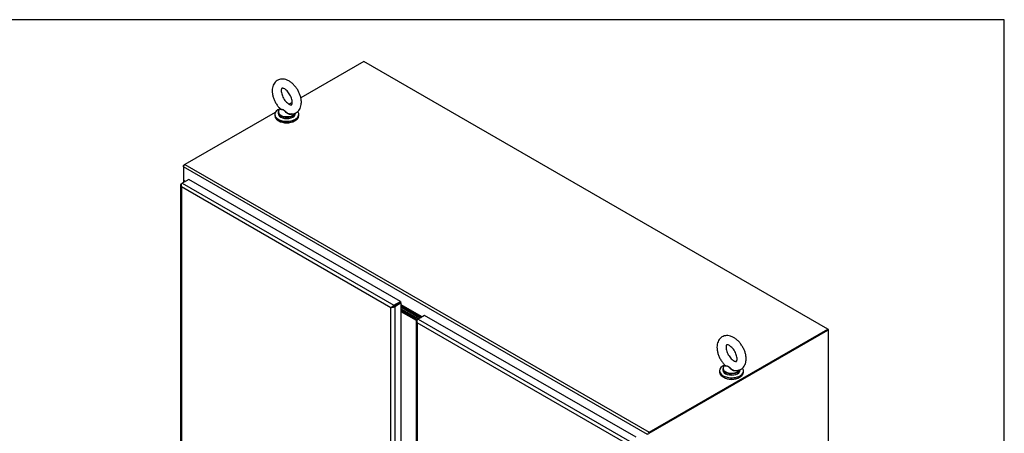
# Model space of a CAD drawing. Header units: inches. Extents: x 27 to 385, y 15 to 256.
# Tile 28 of 28: x 314 to 385, y 225 to 256. Entities that reach past the tile are written whole.
import ezdxf

# ---------------------------------------------------------------- set-up
doc = ezdxf.new("R2010")
doc.units = ezdxf.units.IN
doc.header["$MEASUREMENT"] = 0
for name, color, linetype in [('COM70096', 7, 'Continuous'), ('COM70099', 7, 'Continuous'), ('COM70108-5', 7, 'Continuous'), ('COM71153-1', 7, 'Continuous'), ('COM71154-1', 7, 'Continuous'), ('COM71155-15', 7, 'Continuous'), ('Default', 7, 'Continuous'), ('GSK86006', 7, 'Continuous'), ('SCS00680', 7, 'Continuous'), ('WAF25362', 7, 'Continuous'), ('WAM254785', 7, 'Continuous')]:
    doc.layers.add(name, color=color, linetype=linetype)

# ---------------------------------------------------------------- blocks, each defined once
blk = doc.blocks.new('SE5')
at = {"layer": 'COM70096', "color": 7, "linetype": 'Continuous'}
for p, q in [((316.588, 217.079), (315.246, 217.853)), ((316.499, 217.028), (315.246, 217.751))]:
    blk.add_line(p, q, dxfattribs=at)
at = {"layer": 'COM70099', "color": 7, "linetype": 'Continuous'}
for p, q in [((316.411, 216.977), (315.246, 217.649)), ((316.345, 216.913), (315.246, 217.547))]:
    blk.add_line(p, q, dxfattribs=at)
at = {"layer": 'COM70108-5', "color": 7, "linetype": 'Continuous'}
for p, q in [((312.506, 235.829), (307.914, 233.178)), ((346.357, 216.285), (312.506, 235.829)), ((307.293, 232.819), (307.076, 232.694)), ((306.052, 232.103), (299.46, 228.297)), ((333.21, 208.578), (299.359, 228.122)), ((299.359, 228.122), (299.359, 227.14)), ((299.46, 228.297), (333.311, 208.753)), ((299.495, 227.061), (299.359, 227.14)), ((314.996, 218.126), (314.996, 218.126)), ((315.064, 218.165), (315.064, 218.165)), ((316.767, 217.182), (315.246, 218.06)), ((315.246, 217.982), (316.699, 217.143)), ((315.246, 217.965), (316.685, 217.135)), ((315.246, 217.888), (316.617, 217.096)), ((333.311, 208.753), (346.357, 216.285)), ((333.311, 208.675), (346.357, 216.207)), ((346.357, 216.207), (346.357, 216.285))]:
    blk.add_line(p, q, dxfattribs=at)
for centre, major_axis, start_param, end_param in [((299.46, 228.18), (0.071, 0.124), 0.785398, 2.356194), ((333.311, 208.636), (-0.071, -0.124), 3.926991, 5.497787)]:
    blk.add_ellipse(centre, major_axis=major_axis, ratio=0.57735, start_param=start_param, end_param=end_param, dxfattribs=at)
at = {"layer": 'COM71153-1', "color": 7, "linetype": 'Continuous'}
for p, q in [((299.205, 226.894), (299.272, 226.933)), ((299.757, 227.212), (299.272, 226.933)), ((299.272, 226.933), (314.694, 218.029)), ((315.179, 218.309), (299.757, 227.212)), ((299.18, 226.818), (299.15, 226.819)), ((299.15, 226.816), (299.15, 179.136)), ((299.205, 226.662), (299.205, 226.661)), ((299.205, 226.661), (299.205, 226.662)), ((299.205, 226.662), (299.205, 226.662)), ((299.205, 226.661), (299.205, 226.662)), ((314.493, 217.835), (299.205, 226.661)), ((299.205, 226.661), (299.205, 179.136)), ((299.205, 226.661), (299.205, 226.661)), ((314.694, 218.029), (315.179, 218.309)), ((315.179, 218.309), (315.179, 218.231)), ((314.56, 217.874), (314.493, 217.835)), ((314.493, 170.309), (314.493, 217.835)), ((314.578, 217.884), (314.694, 217.951)), ((314.578, 217.884), (314.694, 217.951)), ((315.179, 218.231), (314.694, 217.951)), ((314.694, 217.951), (315.179, 218.231)), ((315.246, 218.192), (314.762, 217.913)), ((314.762, 217.913), (314.762, 170.232)), ((315.246, 218.192), (315.179, 218.231)), ((315.246, 170.511), (315.246, 218.192))]:
    blk.add_line(p, q, dxfattribs=at)
for centre, radius, start, end in [((299.398, 226.818), 0.249, 179.86359, 218.95067), ((299.576, 226.805), 0.398, 175.59822, 201.13981)]:
    blk.add_arc(centre, radius, start, end, dxfattribs=at)
for centre, major_axis, ratio, start_param, end_param in [((299.272, 226.778), (0.095, 0.165), 0.57735, 0.785398, 1.550411), ((299.34, 226.816), (-0.19, 0), 0.57735, 5.497787, 6.2628), ((314.627, 217.913), (-0.19, -0.11), 0.000359, 0.785191, 1.30879), ((314.627, 217.913), (-0.19, -0.11), 0.000359, -1.30879, -0.785191), ((314.627, 217.913), (0.095, 0.0548), 0.000359, 3.926784, 5.49758), ((314.627, 217.913), (0.095, 0.0549), 0.000359, 0.785605, 2.356402), ((314.694, 217.874), (0.095, 0.165), 0.57735, 0.785398, 1.832596), ((314.627, 217.99), (0.19, 0), 0.57735, 4.45059, 5.497787)]:
    blk.add_ellipse(centre, major_axis=major_axis, ratio=ratio, start_param=start_param, end_param=end_param, dxfattribs=at)
at = {"layer": 'COM71154-1', "color": 7, "linetype": 'Continuous'}
for p, q in [((316.372, 216.893), (316.341, 216.893)), ((316.341, 216.891), (316.341, 191.549)), ((316.397, 216.968), (316.464, 217.007)), ((316.948, 217.287), (316.464, 217.007)), ((316.464, 217.007), (331.886, 208.103)), ((332.37, 208.383), (316.948, 217.287)), ((316.396, 216.736), (316.397, 216.736)), ((316.397, 216.736), (316.397, 191.617)), ((331.684, 207.909), (316.397, 216.736)), ((316.397, 216.736), (316.397, 216.736)), ((316.397, 216.736), (316.397, 216.736)), ((316.397, 216.736), (316.397, 216.736)), ((316.397, 216.736), (316.397, 216.736))]:
    blk.add_line(p, q, dxfattribs=at)
for centre, radius, start, end in [((316.59, 216.893), 0.249, 179.86359, 218.95067), ((316.768, 216.88), 0.398, 175.59822, 201.13981)]:
    blk.add_arc(centre, radius, start, end, dxfattribs=at)
for centre, major_axis, start_param, end_param in [((316.531, 216.891), (-0.19, 0), 5.497787, 6.2628), ((316.464, 216.852), (0.095, 0.165), 0.785398, 1.550411)]:
    blk.add_ellipse(centre, major_axis=major_axis, ratio=0.57735, start_param=start_param, end_param=end_param, dxfattribs=at)
at = {"layer": 'COM71155-15', "color": 7, "linetype": 'Continuous'}
for p, q in [((299.359, 228.238), (299.46, 228.297)), ((299.359, 228.238), (299.388, 228.221)), ((299.359, 228.122), (299.359, 228.238)), ((299.37, 227.134), (299.37, 226.989)), ((299.426, 227.077), (299.426, 227.021)), ((299.474, 227.049), (299.426, 227.077)), ((346.413, 167.271), (346.413, 216.208))]:
    blk.add_line(p, q, dxfattribs=at)
for centre, major_axis, start_param in [((299.56, 227.155), (0.19, 0), 3.357369), ((346.223, 216.208), (-0.19, 0), 3.141593)]:
    blk.add_ellipse(centre, major_axis=major_axis, ratio=0.57735, start_param=start_param, end_param=3.926991, dxfattribs=at)
at = {"layer": 'GSK86006', "color": 7, "linetype": 'Continuous'}
for p, q in [((316.499, 217.028), (315.246, 217.751)), ((316.411, 216.977), (315.246, 217.649))]:
    blk.add_line(p, q, dxfattribs=at)
at = {"layer": 'SCS00680', "color": 7, "linetype": 'Continuous'}
for p, q in [((306.268, 232.109), (306.268, 232.012)), ((306.421, 232.366), (306.398, 232.348)), ((307.518, 232.012), (307.518, 232.051)), ((338.705, 213.382), (338.705, 213.284)), ((338.858, 213.638), (338.835, 213.62)), ((339.955, 213.284), (339.955, 213.323))]:
    blk.add_line(p, q, dxfattribs=at)
for centre, major_axis, start_param, end_param in [((306.893, 232.109), (-0.625, 0), 5.983057, 6.283185), ((306.893, 232.109), (-0.625, 0), 0, 0.662612), ((306.893, 232.012), (-0.625, 0), 0, 3.141593), ((306.893, 232.141), (0.611, 0), 3.111392, 5.966606), ((306.893, 232.141), (0.611, 0), 2.514731, 3.111392), ((306.893, 232.109), (-0.625, 0), 2.494326, 2.956498), ((306.893, 232.109), (-0.625, 0), 0.662612, 2.494326), ((339.33, 213.382), (-0.625, 0), 5.983057, 6.283185), ((339.33, 213.382), (-0.625, 0), 0, 0.662612), ((339.33, 213.284), (-0.625, 0), 0, 3.141593), ((339.33, 213.413), (0.611, 0), 3.111392, 5.966606), ((339.33, 213.413), (0.611, 0), 2.514731, 3.111392), ((339.33, 213.382), (-0.625, 0), 2.494326, 2.956498), ((339.33, 213.382), (-0.625, 0), 0.662612, 2.494326)]:
    blk.add_ellipse(centre, major_axis=major_axis, ratio=0.57735, start_param=start_param, end_param=end_param, dxfattribs=at)
for points, knots in [([(307.957, 232.838), (307.956, 232.885), (307.952, 232.998), (307.915, 233.209), (307.837, 233.45), (307.726, 233.687), (307.586, 233.908), (307.422, 234.107), (307.237, 234.279), (307.035, 234.415), (306.83, 234.503), (306.631, 234.542), (306.447, 234.535), (306.271, 234.485), (306.115, 234.389), (305.989, 234.254), (305.899, 234.092), (305.843, 233.905), (305.823, 233.694), (305.841, 233.463), (305.896, 233.222), (305.987, 232.981), (306.109, 232.751), (306.258, 232.536), (306.363, 232.425), (306.424, 232.362)], [0, 0, 0, 0, 0.025817, 0.072349, 0.118715, 0.164905, 0.211069, 0.257454, 0.304317, 0.351974, 0.400523, 0.442311, 0.481924, 0.520231, 0.561093, 0.600734, 0.640371, 0.681576, 0.725168, 0.77078, 0.81719, 0.863489, 0.909641, 0.955863, 1, 1, 1, 1]), ([(307.294, 232.838), (307.294, 232.815), (307.292, 232.761), (307.274, 232.689), (307.251, 232.653), (307.245, 232.651), (307.24, 232.646), (307.19, 232.646), (307.104, 232.674), (306.993, 232.74), (306.874, 232.841), (306.758, 232.975), (306.654, 233.132), (306.572, 233.303), (306.516, 233.472), (306.49, 233.626), (306.492, 233.75), (306.513, 233.833), (306.535, 233.868), (306.541, 233.87), (306.546, 233.875), (306.597, 233.875), (306.683, 233.847), (306.794, 233.781), (306.912, 233.679), (307.028, 233.545), (307.132, 233.388), (307.215, 233.217), (307.27, 233.049), (307.292, 232.918), (307.294, 232.859), (307.294, 232.838)], [0, 0, 0, 0, 0.01793, 0.051696, 0.085986, 0.122954, 0.16641, 0.199635, 0.234905, 0.269142, 0.303845, 0.339421, 0.375651, 0.41214, 0.448392, 0.483947, 0.518555, 0.552436, 0.586751, 0.623839, 0.666576, 0.699791, 0.735041, 0.769281, 0.803988, 0.839568, 0.8758, 0.91229, 0.948538, 0.984089, 1, 1, 1, 1]), ([(307.143, 231.993), (307.169, 231.988), (307.248, 231.977), (307.393, 231.997), (307.561, 232.059), (307.709, 232.165), (307.825, 232.308), (307.906, 232.477), (307.95, 232.659), (307.955, 232.775), (307.957, 232.838)], [0, 0, 0, 0, 0.053366, 0.188875, 0.32097, 0.460847, 0.597568, 0.735917, 0.880804, 1, 1, 1, 1]), ([(307.298, 231.992), (307.297, 231.991), (307.295, 231.99), (307.25, 231.958), (307.19, 231.947), (307.099, 231.957), (307.068, 231.965), (307.007, 231.987), (306.979, 232.002), (306.894, 232.052), (306.845, 232.094), (306.777, 232.161), (306.755, 232.184), (306.712, 232.228), (306.69, 232.248), (306.644, 232.279), (306.621, 232.288), (306.576, 232.299), (306.555, 232.301), (306.496, 232.305), (306.465, 232.306), (306.421, 232.32), (306.411, 232.332), (306.418, 232.35)], [0.5598882, 0.5598882, 0.5598882, 0.5598882, 0.5625, 0.5625, 0.625, 0.625, 0.65625, 0.65625, 0.6875, 0.6875, 0.75, 0.75, 0.78125, 0.78125, 0.8125, 0.8125, 0.84375, 0.84375, 0.875, 0.875, 0.9375, 0.9375, 1, 1, 1, 1]), ([(306.423, 232.362), (306.428, 232.357), (306.434, 232.353), (306.464, 232.34), (306.497, 232.335), (306.555, 232.325), (306.576, 232.322), (306.619, 232.309), (306.643, 232.299), (306.71, 232.258), (306.753, 232.214), (306.845, 232.13), (306.894, 232.089), (307.005, 232.023), (307.066, 231.998), (307.133, 231.989), (307.138, 231.988), (307.143, 231.988)], [0.0400248, 0.0400248, 0.0400248, 0.0400248, 0.0625, 0.0625, 0.125, 0.125, 0.15625, 0.15625, 0.1875, 0.1875, 0.25, 0.25, 0.3125, 0.3125, 0.375, 0.375, 0.380368, 0.380368, 0.380368, 0.380368]), ([(340.394, 214.11), (340.393, 214.157), (340.389, 214.271), (340.352, 214.482), (340.274, 214.723), (340.163, 214.959), (340.023, 215.18), (339.859, 215.38), (339.674, 215.551), (339.473, 215.687), (339.267, 215.775), (339.068, 215.814), (338.884, 215.808), (338.709, 215.757), (338.552, 215.662), (338.426, 215.527), (338.336, 215.364), (338.28, 215.177), (338.26, 214.966), (338.278, 214.736), (338.333, 214.495), (338.424, 214.253), (338.546, 214.024), (338.695, 213.808), (338.8, 213.697), (338.861, 213.634)], [0, 0, 0, 0, 0.025817, 0.072349, 0.118715, 0.164905, 0.211069, 0.257454, 0.304317, 0.351974, 0.400523, 0.442311, 0.481924, 0.520231, 0.561093, 0.600734, 0.640371, 0.681576, 0.725168, 0.77078, 0.81719, 0.863489, 0.909641, 0.955863, 1, 1, 1, 1]), ([(339.731, 214.11), (339.731, 214.088), (339.729, 214.033), (339.711, 213.962), (339.688, 213.926), (339.682, 213.923), (339.677, 213.919), (339.627, 213.918), (339.541, 213.946), (339.43, 214.012), (339.312, 214.114), (339.196, 214.247), (339.092, 214.405), (339.009, 214.575), (338.953, 214.745), (338.927, 214.898), (338.929, 215.023), (338.95, 215.105), (338.972, 215.14), (338.978, 215.143), (338.983, 215.147), (339.034, 215.147), (339.12, 215.119), (339.231, 215.053), (339.349, 214.951), (339.465, 214.818), (339.569, 214.66), (339.652, 214.49), (339.707, 214.321), (339.729, 214.191), (339.731, 214.131), (339.731, 214.11)], [0, 0, 0, 0, 0.01793, 0.051696, 0.085986, 0.122954, 0.16641, 0.199635, 0.234905, 0.269142, 0.303845, 0.339421, 0.375651, 0.41214, 0.448392, 0.483947, 0.518555, 0.552436, 0.586751, 0.623839, 0.666576, 0.699791, 0.735041, 0.769281, 0.803988, 0.839568, 0.8758, 0.91229, 0.948538, 0.984089, 1, 1, 1, 1]), ([(339.58, 213.265), (339.606, 213.261), (339.685, 213.249), (339.83, 213.27), (339.999, 213.331), (340.146, 213.438), (340.262, 213.581), (340.343, 213.749), (340.387, 213.932), (340.392, 214.048), (340.394, 214.11)], [0, 0, 0, 0, 0.053366, 0.188875, 0.32097, 0.460847, 0.597568, 0.735917, 0.880804, 1, 1, 1, 1]), ([(339.735, 213.265), (339.734, 213.263), (339.732, 213.262), (339.687, 213.231), (339.627, 213.219), (339.536, 213.23), (339.505, 213.238), (339.445, 213.26), (339.416, 213.274), (339.332, 213.324), (339.282, 213.366), (339.214, 213.434), (339.192, 213.457), (339.149, 213.5), (339.127, 213.521), (339.082, 213.551), (339.058, 213.561), (339.013, 213.571), (338.992, 213.573), (338.933, 213.578), (338.902, 213.579), (338.859, 213.593), (338.848, 213.604), (338.855, 213.623)], [0.5598882, 0.5598882, 0.5598882, 0.5598882, 0.5625, 0.5625, 0.625, 0.625, 0.65625, 0.65625, 0.6875, 0.6875, 0.75, 0.75, 0.78125, 0.78125, 0.8125, 0.8125, 0.84375, 0.84375, 0.875, 0.875, 0.9375, 0.9375, 1, 1, 1, 1]), ([(338.86, 213.634), (338.865, 213.63), (338.871, 213.626), (338.901, 213.613), (338.934, 213.608), (338.992, 213.598), (339.013, 213.594), (339.056, 213.581), (339.08, 213.572), (339.147, 213.53), (339.191, 213.486), (339.282, 213.403), (339.332, 213.362), (339.442, 213.296), (339.503, 213.271), (339.57, 213.261), (339.575, 213.26), (339.58, 213.26)], [0.0400248, 0.0400248, 0.0400248, 0.0400248, 0.0625, 0.0625, 0.125, 0.125, 0.15625, 0.15625, 0.1875, 0.1875, 0.25, 0.25, 0.3125, 0.3125, 0.375, 0.375, 0.380368, 0.380368, 0.380368, 0.380368])]:
    blk.add_open_spline(points, degree=3, knots=knots, dxfattribs=at)
for points in [[(306.418, 232.35), (306.419, 232.353), (306.42, 232.356), (306.422, 232.359)], [(338.855, 213.623), (338.856, 213.626), (338.857, 213.628), (338.859, 213.631)]]:
    blk.add_open_spline(points, degree=3, dxfattribs=at)
at = {"layer": 'WAF25362', "color": 7, "linetype": 'Continuous'}
for p, q in [((306.018, 231.963), (306.018, 231.874)), ((307.768, 231.874), (307.768, 231.963)), ((338.455, 213.235), (338.455, 213.146)), ((340.205, 213.146), (340.205, 213.235))]:
    blk.add_line(p, q, dxfattribs=at)
for centre, start_param, end_param in [((306.893, 231.963), 5.305642, 6.283185), ((306.893, 231.963), 0, 3.549498), ((306.893, 231.874), 0, 3.141593), ((339.33, 213.235), 5.305642, 6.283185), ((339.33, 213.235), 0, 3.549498), ((339.33, 213.146), 0, 3.141593)]:
    blk.add_ellipse(centre, major_axis=(-0.875, 0), ratio=0.57735, start_param=start_param, end_param=end_param, dxfattribs=at)
at = {"layer": 'WAM254785', "color": 7, "linetype": 'Continuous'}
for centre in [(306.893, 231.772), (339.33, 213.044)]:
    blk.add_ellipse(centre, major_axis=(-0.75, 0), ratio=0.57735, start_param=0.705194, end_param=2.436399, dxfattribs=at)
blk = doc.blocks.new('BORDER')
at = {"layer": 'Default', "color": 7, "linetype": 'Continuous'}
for p, q in [((0, 27.86), (-41.86, 27.86)), ((0, 0), (0, 27.86))]:
    blk.add_line(p, q, dxfattribs=at)

msp = doc.modelspace()

# ---------------------------------------------------------------- block references
at = {"layer": 'Default', "color": 7, "xscale": 8.55, "yscale": 8.55, "zscale": 8.55}
msp.add_blockref('BORDER', (385.383, 17.33), dxfattribs=at)
at = {"layer": 'Default'}
msp.add_blockref('SE5', (26.16, 16.66), dxfattribs=at)

doc.saveas('drawing.dxf')
